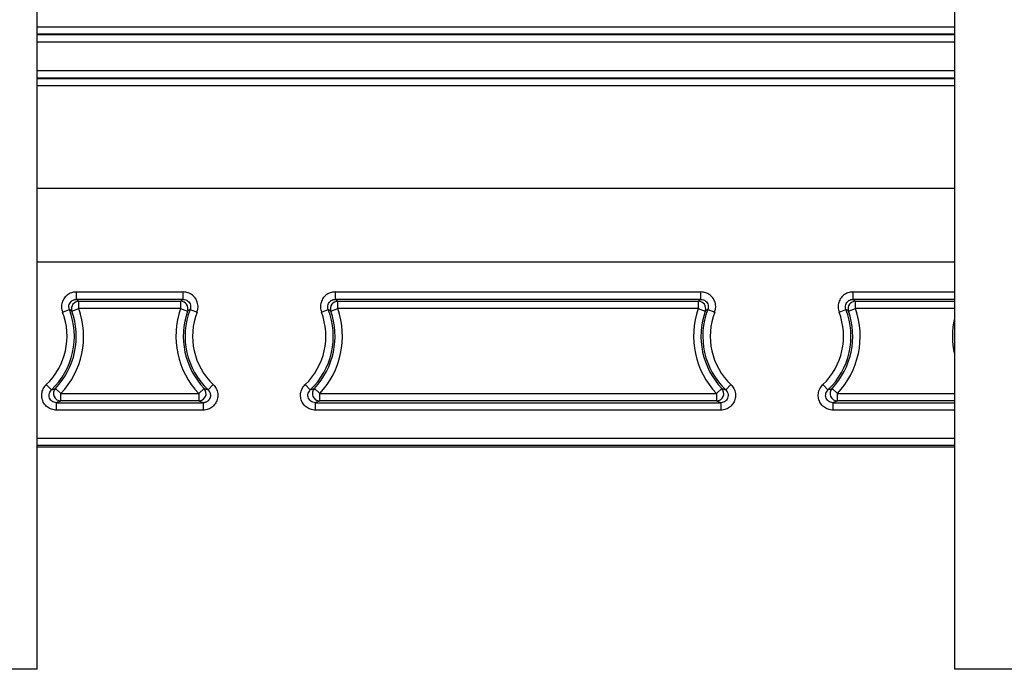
# Model space of a CAD drawing. Header units: millimetres. Extents: x 5 to 418, y 2 to 292.
# Tile 43 of 47: x 329 to 355, y 110 to 127. Entities that reach past the tile are written whole.
import ezdxf

# ---------------------------------------------------------------- set-up
doc = ezdxf.new("R2010")
doc.units = ezdxf.units.MM

msp = doc.modelspace()

# ---------------------------------------------------------------- linework, layer by layer
at = {"color": 7, "linetype": 'Continuous', "lineweight": 25}
for p, q in [((329.1637, 109.8215), (329.1637, 127.8215)), ((353.9637, 127.8215), (353.9637, 109.8215)), ((329.1637, 127.1831), (353.9637, 127.1831)), ((353.9637, 126.9831), (329.1637, 126.9831)), ((329.1637, 126.9725), (353.9637, 126.9725)), ((353.9637, 126.7726), (329.1637, 126.7726)), ((329.1637, 126.0006), (353.9637, 126.0006)), ((353.9637, 125.8006), (329.1637, 125.8006)), ((329.1637, 125.79), (353.9637, 125.79)), ((353.9637, 125.59), (329.1637, 125.59)), ((353.9637, 122.818), (329.1637, 122.818)), ((353.9637, 120.8249), (329.1637, 120.8249)), ((330.218, 120.018), (333.1093, 120.018)), ((330.218, 120.018), (330.218, 119.8181)), ((333.1093, 119.8181), (333.1093, 120.018)), ((337.218, 120.018), (347.1093, 120.018)), ((337.218, 120.018), (337.218, 119.8181)), ((347.1093, 119.8181), (347.1093, 120.018)), ((351.218, 120.018), (351.218, 119.8181)), ((351.218, 120.018), (353.9637, 120.018)), ((330.0997, 119.5027), (330.2884, 119.5691)), ((333.1093, 119.8181), (330.218, 119.8181)), ((330.2884, 119.7691), (333.039, 119.7691)), ((330.2884, 119.5691), (330.2884, 119.7691)), ((333.039, 119.5691), (330.2884, 119.5691)), ((333.039, 119.7691), (333.039, 119.5691)), ((333.039, 119.5691), (333.2276, 119.5027)), ((337.0997, 119.5027), (337.2884, 119.5691)), ((347.1093, 119.8181), (337.218, 119.8181)), ((337.2884, 119.7691), (347.039, 119.7691)), ((337.2884, 119.5691), (337.2884, 119.7691)), ((347.039, 119.5691), (337.2884, 119.5691)), ((347.039, 119.7691), (347.039, 119.5691)), ((347.039, 119.5691), (347.2276, 119.5027)), ((351.0997, 119.5027), (351.2884, 119.5691)), ((353.9637, 119.8181), (351.218, 119.8181)), ((351.2884, 119.5691), (351.2884, 119.7691)), ((351.2884, 119.7691), (353.9637, 119.7691)), ((353.9637, 119.5691), (351.2884, 119.5691)), ((329.8451, 119.4735), (330.0316, 119.5458)), ((333.2958, 119.5458), (333.4822, 119.4735)), ((336.8451, 119.4735), (337.0316, 119.5458)), ((347.2958, 119.5458), (347.4822, 119.4735)), ((350.8451, 119.4735), (351.0316, 119.5458)), ((329.4065, 117.5147), (329.5444, 117.3698)), ((333.783, 117.3698), (333.9208, 117.5147)), ((336.4065, 117.5147), (336.5444, 117.3698)), ((347.783, 117.3698), (347.9208, 117.5147)), ((350.4065, 117.5147), (350.5444, 117.3698)), ((329.6549, 117.4113), (329.8002, 117.2739)), ((329.8002, 117.0739), (329.8002, 117.2739)), ((329.8002, 117.2739), (333.5272, 117.2739)), ((333.5272, 117.2739), (333.6724, 117.4113)), ((333.5272, 117.2739), (333.5272, 117.0739)), ((336.6549, 117.4113), (336.8002, 117.2739)), ((336.8002, 117.0739), (336.8002, 117.2739)), ((336.8002, 117.2739), (347.5272, 117.2739)), ((347.5272, 117.2739), (347.6724, 117.4113)), ((347.5272, 117.2739), (347.5272, 117.0739)), ((350.6549, 117.4113), (350.8002, 117.2739)), ((350.8002, 117.0739), (350.8002, 117.2739)), ((350.8002, 117.2739), (353.9637, 117.2739)), ((329.6822, 116.8249), (329.6822, 117.0249)), ((329.6822, 117.0249), (333.6452, 117.0249)), ((333.5272, 117.0739), (329.8002, 117.0739)), ((333.6452, 117.0249), (333.6452, 116.8249)), ((336.6822, 116.8249), (336.6822, 117.0249)), ((336.6822, 117.0249), (347.6452, 117.0249)), ((347.5272, 117.0739), (336.8002, 117.0739)), ((347.6452, 117.0249), (347.6452, 116.8249)), ((350.6822, 116.8249), (350.6822, 117.0249)), ((350.6822, 117.0249), (353.9637, 117.0249)), ((353.9637, 117.0739), (350.8002, 117.0739)), ((333.6452, 116.8249), (329.6822, 116.8249)), ((347.6452, 116.8249), (336.6822, 116.8249)), ((353.9637, 116.8249), (350.6822, 116.8249)), ((329.1637, 116.0669), (353.9637, 116.0669)), ((353.9637, 115.8669), (329.1637, 115.8669)), ((353.9637, 115.8215), (329.1637, 115.8215)), ((329.1637, 109.8215), (325.1637, 109.8215)), ((357.9637, 109.8215), (353.9637, 109.8215))]:
    msp.add_line(p, q, dxfattribs=at)
for centre, radius, start, end in [((328.1637, 118.8215), 2.2524, 316.5996, 19.38506), ((330.2885, 119.569), 0.2, 90.03204, 199.35302), ((335.1637, 118.8215), 2.2524, 160.61494, 223.4004), ((333.0389, 119.569), 0.2, 340.64698, 89.96796), ((335.1637, 118.8215), 2.2524, 316.5996, 19.38506), ((337.2885, 119.569), 0.2, 90.03204, 199.35302), ((349.1637, 118.8215), 2.2524, 160.61494, 223.4004), ((347.0389, 119.569), 0.2, 340.64698, 89.96796), ((349.1637, 118.8215), 2.2524, 316.5996, 19.38506), ((351.2885, 119.569), 0.2, 90.03204, 199.35302), ((328.1637, 118.8215), 1.8035, 313.56378, 21.19434), ((328.1637, 118.8215), 2.0034, 313.56378, 21.19434), ((328.1637, 118.8215), 2.0524, 316.5996, 19.38506), ((335.1637, 118.8215), 2.0524, 160.61494, 223.4004), ((335.1637, 118.8215), 2.0034, 158.80566, 226.43622), ((335.1637, 118.8215), 1.8035, 158.80566, 226.43622), ((335.1637, 118.8215), 1.8035, 313.56378, 21.19434), ((335.1637, 118.8215), 2.0034, 313.56378, 21.19434), ((335.1637, 118.8215), 2.0524, 316.5996, 19.38506), ((349.1637, 118.8215), 2.0524, 160.61494, 223.4004), ((349.1637, 118.8215), 2.0034, 158.80566, 226.43622), ((349.1637, 118.8215), 1.8035, 158.80566, 226.43622), ((349.1637, 118.8215), 1.8035, 313.56378, 21.19434), ((349.1637, 118.8215), 2.0034, 313.56378, 21.19434), ((349.1637, 118.8215), 2.0524, 316.5996, 19.38506), ((356.1637, 118.8215), 2.2524, 167.6175, 192.3825), ((329.8004, 117.274), 0.2001, 136.66542, 269.93419), ((333.5269, 117.274), 0.2001, 270.06581, 43.33458), ((336.8004, 117.274), 0.2001, 136.66542, 269.93419), ((347.5269, 117.274), 0.2001, 270.06581, 43.33458), ((350.8004, 117.274), 0.2001, 136.66542, 269.93419)]:
    msp.add_arc(centre, radius, start, end, dxfattribs=at)
for points, knots in [([(330.218, 120.018), (330.1842, 120.0155), (330.1055, 120.0096), (329.9909, 119.9561), (329.8915, 119.8623), (329.8297, 119.7406), (329.8087, 119.6041), (329.833, 119.517), (329.8451, 119.4735)], [0, 0, 0, 0, 0.1310802, 0.3048184, 0.4785515, 0.652331, 0.8261667, 1, 1, 1, 1]), ([(333.4822, 119.4735), (333.4921, 119.506), (333.515, 119.5815), (333.5066, 119.7077), (333.4551, 119.8342), (333.364, 119.9358), (333.2443, 120.0048), (333.1543, 120.0136), (333.1093, 120.018)], [0, 0, 0, 0, 0.1310802, 0.3048184, 0.4785515, 0.652331, 0.8261667, 1, 1, 1, 1]), ([(337.218, 120.018), (337.1842, 120.0155), (337.1055, 120.0096), (336.9909, 119.9561), (336.8915, 119.8623), (336.8297, 119.7406), (336.8087, 119.6041), (336.833, 119.517), (336.8451, 119.4735)], [0, 0, 0, 0, 0.1310802, 0.3048184, 0.4785515, 0.652331, 0.8261667, 1, 1, 1, 1]), ([(347.4822, 119.4735), (347.4921, 119.506), (347.515, 119.5815), (347.5066, 119.7077), (347.4551, 119.8342), (347.364, 119.9358), (347.2443, 120.0048), (347.1543, 120.0136), (347.1093, 120.018)], [0, 0, 0, 0, 0.13108019, 0.30481844, 0.47855146, 0.652331, 0.82616669, 1, 1, 1, 1]), ([(351.218, 120.018), (351.1842, 120.0155), (351.1055, 120.0096), (350.9909, 119.9561), (350.8915, 119.8623), (350.8297, 119.7406), (350.8087, 119.6041), (350.833, 119.517), (350.8451, 119.4735)], [0, 0, 0, 0, 0.1310802, 0.3048184, 0.4785515, 0.652331, 0.8261667, 1, 1, 1, 1]), ([(330.0316, 119.5458), (330.0255, 119.5676), (330.0133, 119.6111), (330.0238, 119.6794), (330.0547, 119.7403), (330.1044, 119.7871), (330.1617, 119.8139), (330.2011, 119.8168), (330.218, 119.8181)], [0, 0, 0, 0, 0.1738982, 0.3477203, 0.5214404, 0.6951209, 0.8688631, 1, 1, 1, 1]), ([(330.218, 119.8181), (330.2298, 119.8099), (330.2536, 119.7936), (330.2767, 119.7773), (330.2884, 119.7691)], [0, 0, 0, 0, 0.49681738, 1, 1, 1, 1]), ([(333.039, 119.7691), (333.0506, 119.7773), (333.0738, 119.7936), (333.0975, 119.8099), (333.1093, 119.8181)], [0, 0, 0, 0, 0.50318262, 1, 1, 1, 1]), ([(333.1093, 119.8181), (333.1318, 119.8159), (333.1768, 119.8115), (333.2367, 119.777), (333.2823, 119.7262), (333.308, 119.6629), (333.3122, 119.5998), (333.3007, 119.562), (333.2958, 119.5458)], [0, 0, 0, 0, 0.17389816, 0.34772027, 0.52144037, 0.69512085, 0.8688631, 1, 1, 1, 1]), ([(337.0316, 119.5458), (337.0255, 119.5676), (337.0133, 119.6111), (337.0238, 119.6794), (337.0547, 119.7403), (337.1044, 119.7871), (337.1617, 119.8139), (337.2011, 119.8168), (337.218, 119.8181)], [0, 0, 0, 0, 0.1738982, 0.3477203, 0.5214404, 0.6951209, 0.8688631, 1, 1, 1, 1]), ([(337.218, 119.8181), (337.2298, 119.8099), (337.2536, 119.7936), (337.2767, 119.7773), (337.2884, 119.7691)], [0, 0, 0, 0, 0.49681738, 1, 1, 1, 1]), ([(347.039, 119.7691), (347.0506, 119.7773), (347.0738, 119.7936), (347.0975, 119.8099), (347.1093, 119.8181)], [0, 0, 0, 0, 0.50318262, 1, 1, 1, 1]), ([(347.1093, 119.8181), (347.1318, 119.8159), (347.1768, 119.8115), (347.2367, 119.777), (347.2823, 119.7262), (347.308, 119.6629), (347.3122, 119.5998), (347.3007, 119.562), (347.2958, 119.5458)], [0, 0, 0, 0, 0.1738982, 0.3477203, 0.5214404, 0.6951209, 0.8688631, 1, 1, 1, 1]), ([(351.0316, 119.5458), (351.0255, 119.5676), (351.0133, 119.6111), (351.0238, 119.6794), (351.0547, 119.7403), (351.1044, 119.7871), (351.1617, 119.8139), (351.2011, 119.8168), (351.218, 119.8181)], [0, 0, 0, 0, 0.1738982, 0.3477203, 0.5214404, 0.6951209, 0.8688631, 1, 1, 1, 1]), ([(351.218, 119.8181), (351.2298, 119.8099), (351.2536, 119.7936), (351.2767, 119.7773), (351.2884, 119.7691)], [0, 0, 0, 0, 0.49681738, 1, 1, 1, 1]), ([(330.0997, 119.5027), (330.0884, 119.51), (330.066, 119.5243), (330.043, 119.5387), (330.0316, 119.5458)], [0, 0, 0, 0, 0.5031832, 1, 1, 1, 1]), ([(333.2958, 119.5458), (333.2843, 119.5387), (333.2614, 119.5243), (333.2389, 119.51), (333.2276, 119.5027)], [0, 0, 0, 0, 0.4968168, 1, 1, 1, 1]), ([(337.0997, 119.5027), (337.0884, 119.51), (337.066, 119.5243), (337.043, 119.5387), (337.0316, 119.5458)], [0, 0, 0, 0, 0.5031832, 1, 1, 1, 1]), ([(347.2958, 119.5458), (347.2843, 119.5387), (347.2614, 119.5243), (347.2389, 119.51), (347.2276, 119.5027)], [0, 0, 0, 0, 0.4968168, 1, 1, 1, 1]), ([(351.0997, 119.5027), (351.0884, 119.51), (351.066, 119.5243), (351.043, 119.5387), (351.0316, 119.5458)], [0, 0, 0, 0, 0.5031832, 1, 1, 1, 1]), ([(329.6822, 116.8249), (329.6371, 116.8294), (329.5471, 116.8382), (329.4273, 116.9072), (329.3363, 117.0088), (329.2843, 117.1356), (329.2772, 117.2721), (329.3157, 117.4033), (329.3705, 117.4799), (329.4046, 117.5128), (329.4065, 117.5147)], [0, 0, 0, 0, 0.1418034, 0.2836112, 0.4253081, 0.5668718, 0.7083794, 0.8499321, 0.9916115, 1, 1, 1, 1]), ([(333.9208, 117.5147), (333.9504, 117.4804), (334.0095, 117.412), (334.0488, 117.2794), (334.0447, 117.1431), (333.995, 117.0154), (333.9061, 116.9116), (333.7878, 116.843), (333.6952, 116.8253), (333.6478, 116.825), (333.6452, 116.8249)], [0, 0, 0, 0, 0.1418034, 0.2836112, 0.4253081, 0.5668718, 0.7083793, 0.8499321, 0.9916115, 1, 1, 1, 1]), ([(336.6822, 116.8249), (336.6371, 116.8294), (336.5471, 116.8382), (336.4273, 116.9072), (336.3363, 117.0088), (336.2843, 117.1356), (336.2772, 117.2721), (336.3157, 117.4033), (336.3705, 117.4799), (336.4046, 117.5128), (336.4065, 117.5147)], [0, 0, 0, 0, 0.1418034, 0.2836112, 0.4253081, 0.5668718, 0.7083794, 0.8499321, 0.9916115, 1, 1, 1, 1]), ([(347.9208, 117.5147), (347.9504, 117.4804), (348.0095, 117.412), (348.0488, 117.2794), (348.0447, 117.1431), (347.995, 117.0154), (347.9061, 116.9116), (347.7878, 116.843), (347.6952, 116.8253), (347.6478, 116.825), (347.6452, 116.8249)], [0, 0, 0, 0, 0.1418034, 0.2836112, 0.4253081, 0.5668718, 0.7083793, 0.8499321, 0.9916115, 1, 1, 1, 1]), ([(350.6822, 116.8249), (350.6371, 116.8294), (350.5471, 116.8382), (350.4273, 116.9072), (350.3363, 117.0088), (350.2843, 117.1356), (350.2772, 117.2721), (350.3157, 117.4033), (350.3705, 117.4799), (350.4046, 117.5128), (350.4065, 117.5147)], [0, 0, 0, 0, 0.1418034, 0.2836112, 0.4253081, 0.5668718, 0.7083794, 0.8499321, 0.9916115, 1, 1, 1, 1]), ([(329.6822, 117.0249), (329.6596, 117.0271), (329.6145, 117.0315), (329.5545, 117.0659), (329.509, 117.1167), (329.4829, 117.1802), (329.4797, 117.2482), (329.4985, 117.3162), (329.5288, 117.3516), (329.5444, 117.3698)], [0, 0, 0, 0, 0.1419969, 0.2838447, 0.4254483, 0.5668647, 0.7082736, 0.8498574, 1, 1, 1, 1]), ([(329.5444, 117.3698), (329.5628, 117.3765), (329.6006, 117.3903), (329.6365, 117.4042), (329.6549, 117.4113)], [0, 0, 0, 0, 0.48799412, 1, 1, 1, 1]), ([(333.783, 117.3698), (333.7869, 117.3659), (333.7948, 117.358), (333.8054, 117.345), (333.8151, 117.331), (333.8235, 117.3162), (333.8329, 117.2957), (333.8398, 117.2741), (333.8438, 117.252), (333.8459, 117.2296), (333.8452, 117.2069), (333.8417, 117.1847), (333.8363, 117.1629), (333.8281, 117.1418), (333.8174, 117.1221), (333.805, 117.1033), (333.7904, 117.0861), (333.7737, 117.071), (333.7558, 117.0574), (333.7363, 117.0461), (333.7152, 117.0372), (333.6986, 117.0318), (333.6812, 117.0279), (333.6634, 117.0254), (333.6513, 117.0251), (333.6452, 117.0249)], [0, 0, 0, 0, 0.0348801, 0.0700009, 0.1058823, 0.142027, 0.1768675, 0.2477337, 0.2838457, 0.3186241, 0.3893694, 0.4254225, 0.4601543, 0.5308065, 0.5668123, 0.6015433, 0.6721915, 0.7081931, 0.742969, 0.8137038, 0.8497461, 0.8865662, 0.9236715, 0.9616795, 1, 1, 1, 1]), ([(333.6724, 117.4113), (333.6908, 117.4042), (333.7267, 117.3903), (333.7645, 117.3765), (333.783, 117.3698)], [0, 0, 0, 0, 0.5120059, 1, 1, 1, 1]), ([(336.6822, 117.0249), (336.6596, 117.0271), (336.6145, 117.0315), (336.5545, 117.0659), (336.509, 117.1167), (336.4829, 117.1802), (336.4797, 117.2482), (336.4985, 117.3162), (336.5288, 117.3516), (336.5444, 117.3698)], [0, 0, 0, 0, 0.1419969, 0.2838447, 0.4254483, 0.5668647, 0.7082736, 0.8498574, 1, 1, 1, 1]), ([(336.5444, 117.3698), (336.5628, 117.3765), (336.6006, 117.3903), (336.6365, 117.4042), (336.6549, 117.4113)], [0, 0, 0, 0, 0.48799412, 1, 1, 1, 1]), ([(347.783, 117.3698), (347.7978, 117.3527), (347.8275, 117.3184), (347.8472, 117.2521), (347.8452, 117.1839), (347.8204, 117.12), (347.7758, 117.0684), (347.7154, 117.0321), (347.669, 117.0274), (347.6452, 117.0249)], [0, 0, 0, 0, 0.141997, 0.2838449, 0.4254484, 0.5668647, 0.7082737, 0.8498575, 1, 1, 1, 1]), ([(347.6724, 117.4113), (347.6908, 117.4042), (347.7267, 117.3903), (347.7645, 117.3765), (347.783, 117.3698)], [0, 0, 0, 0, 0.51200588, 1, 1, 1, 1]), ([(350.6822, 117.0249), (350.6596, 117.0271), (350.6145, 117.0315), (350.5545, 117.0659), (350.509, 117.1167), (350.4829, 117.1802), (350.4797, 117.2482), (350.4985, 117.3162), (350.5288, 117.3516), (350.5444, 117.3698)], [0, 0, 0, 0, 0.1419969, 0.2838447, 0.4254483, 0.5668647, 0.7082736, 0.8498574, 1, 1, 1, 1]), ([(350.5444, 117.3698), (350.5628, 117.3765), (350.6006, 117.3903), (350.6365, 117.4042), (350.6549, 117.4113)], [0, 0, 0, 0, 0.4879941, 1, 1, 1, 1]), ([(329.8002, 117.0739), (329.7806, 117.0655), (329.7424, 117.0492), (329.7019, 117.0329), (329.6822, 117.0249)], [0, 0, 0, 0, 0.5120027, 1, 1, 1, 1]), ([(333.6452, 117.0249), (333.6254, 117.0329), (333.585, 117.0492), (333.5467, 117.0655), (333.5272, 117.0739)], [0, 0, 0, 0, 0.4879973, 1, 1, 1, 1]), ([(336.8002, 117.0739), (336.7806, 117.0655), (336.7424, 117.0492), (336.7019, 117.0329), (336.6822, 117.0249)], [0, 0, 0, 0, 0.5120027, 1, 1, 1, 1]), ([(347.6452, 117.0249), (347.6254, 117.0329), (347.585, 117.0492), (347.5467, 117.0655), (347.5272, 117.0739)], [0, 0, 0, 0, 0.4879973, 1, 1, 1, 1]), ([(350.8002, 117.0739), (350.7806, 117.0655), (350.7424, 117.0492), (350.7019, 117.0329), (350.6822, 117.0249)], [0, 0, 0, 0, 0.5120027, 1, 1, 1, 1])]:
    msp.add_open_spline(points, degree=3, knots=knots, dxfattribs=at)

doc.saveas('drawing.dxf')
